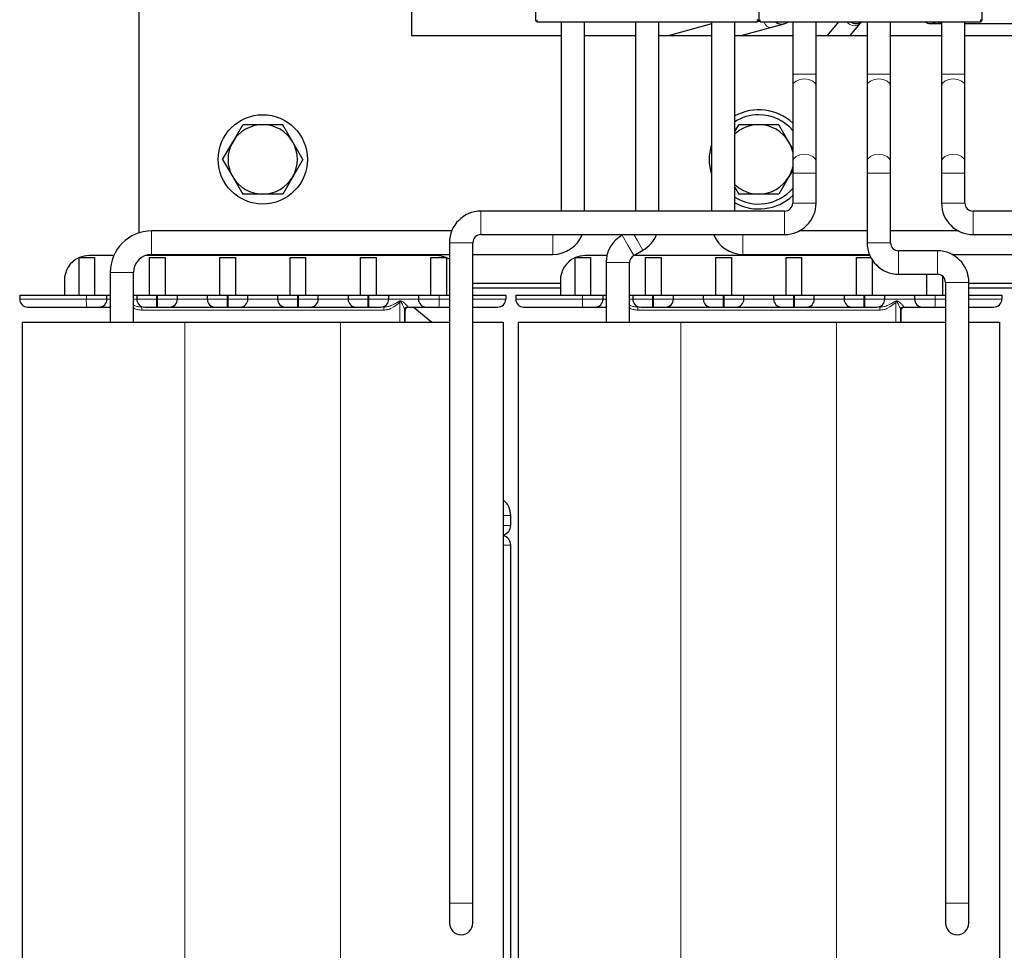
# Model space of a CAD drawing. Header units: millimetres. Extents: x 5 to 418, y 2 to 292.
# Tile 10 of 43: x 65 to 115, y 189 to 236. Entities that reach past the tile are written whole.
import ezdxf

# ---------------------------------------------------------------- set-up
doc = ezdxf.new("R2010")
doc.units = ezdxf.units.MM

msp = doc.modelspace()

# ---------------------------------------------------------------- linework, layer by layer
at = {"color": 7, "linetype": 'Continuous', "lineweight": 25}
for p, q in [((71.1855, 249.966), (71.1855, 225.5024)), ((91.1855, 247.502), (91.1855, 236.2591)), ((102.4355, 247.502), (102.4355, 236.2591)), ((113.6855, 247.502), (113.6855, 236.2591)), ((84.9355, 239.466), (84.9355, 235.466)), ((91.2605, 236.1591), (102.3605, 236.1591)), ((92.4705, 236.1591), (92.4705, 226.606)), ((93.6505, 226.606), (93.6505, 236.1591)), ((96.2205, 236.1591), (96.2205, 226.606)), ((97.4005, 226.606), (97.4005, 236.1591)), ((100.0455, 236.043), (97.93, 235.466)), ((100.0455, 236.1591), (100.0455, 226.606)), ((101.2255, 226.606), (101.2255, 236.1591)), ((101.5407, 235.466), (103.0184, 235.869)), ((102.5105, 236.1591), (113.6105, 236.1591)), ((103.0184, 235.869), (103.7104, 236.0578)), ((104.1455, 236.1591), (104.1455, 233.516)), ((105.3255, 233.516), (105.3255, 236.1591)), ((106.452, 236.1591), (105.8741, 235.466)), ((107.0459, 235.466), (107.5615, 236.0844)), ((107.5615, 236.0844), (107.6238, 236.1591)), ((107.8955, 236.1591), (107.8955, 233.516)), ((109.0755, 233.516), (109.0755, 236.1591)), ((111.0855, 236.066), (111.43, 236.066)), ((111.43, 236.066), (111.6455, 236.066)), ((111.6455, 236.1591), (111.6455, 233.516)), ((112.8255, 233.516), (112.8255, 236.1591)), ((112.8255, 236.066), (119.9355, 236.066)), ((84.9355, 235.466), (92.4705, 235.466)), ((93.6505, 235.466), (96.2205, 235.466)), ((97.4005, 235.466), (100.0455, 235.466)), ((101.2255, 235.466), (104.1455, 235.466)), ((105.3255, 235.466), (107.8955, 235.466)), ((109.0755, 235.466), (111.6455, 235.466)), ((112.8255, 235.466), (119.9355, 235.466)), ((104.1455, 233.516), (104.1455, 232.916)), ((105.3255, 232.916), (105.3255, 233.516)), ((107.8955, 233.516), (107.8955, 232.916)), ((109.0755, 232.916), (109.0755, 233.516)), ((111.6455, 233.516), (111.6455, 232.916)), ((112.8255, 232.916), (112.8255, 233.516)), ((104.1455, 232.916), (104.1455, 229.116)), ((105.3255, 229.116), (105.3255, 232.916)), ((107.8955, 232.916), (107.8955, 229.116)), ((109.0755, 229.116), (109.0755, 232.916)), ((111.6455, 232.916), (111.6455, 229.116)), ((112.8255, 229.116), (112.8255, 232.916)), ((75.9199, 230.091), (76.4251, 230.966)), ((78.951, 230.091), (78.4458, 230.966)), ((101.2255, 230.6203), (101.4251, 230.966)), ((103.951, 230.091), (103.4458, 230.966)), ((75.4147, 229.216), (75.9199, 230.091)), ((79.4562, 229.216), (78.951, 230.091)), ((104.1455, 229.7542), (103.951, 230.091)), ((75.4147, 229.216), (75.9199, 228.341)), ((79.4562, 229.216), (78.951, 228.341)), ((104.1455, 229.116), (104.1455, 228.516)), ((105.3255, 228.516), (105.3255, 229.116)), ((107.8955, 229.116), (107.8955, 228.516)), ((109.0755, 228.516), (109.0755, 229.116)), ((111.6455, 229.116), (111.6455, 228.516)), ((112.8255, 228.516), (112.8255, 229.116)), ((75.9199, 228.341), (76.4251, 227.466)), ((78.951, 228.341), (78.4458, 227.466)), ((103.951, 228.341), (103.4458, 227.466)), ((104.1455, 228.6778), (103.951, 228.341)), ((104.1455, 228.516), (104.1455, 227.016)), ((105.3255, 227.016), (105.3255, 228.516)), ((107.8955, 228.516), (107.8955, 225.016)), ((109.0755, 225.016), (109.0755, 228.516)), ((111.6455, 228.516), (111.6455, 227.016)), ((112.8255, 227.016), (112.8255, 228.516)), ((101.2255, 227.8118), (101.4251, 227.466)), ((103.7355, 226.606), (88.4355, 226.606)), ((116.4355, 226.606), (113.2355, 226.606)), ((86.959, 225.606), (71.8355, 225.606)), ((88.4355, 225.426), (103.7355, 225.426)), ((95.5989, 225.426), (95.5545, 225.401)), ((107.8955, 225.606), (104.4703, 225.606)), ((112.5006, 225.606), (109.0755, 225.606)), ((113.2355, 225.426), (116.4355, 225.426)), ((86.8455, 225.016), (86.8455, 191.716)), ((88.0255, 191.716), (88.0255, 225.016)), ((69.9261, 224.366), (68.6855, 224.366)), ((86.1855, 224.366), (71.5105, 224.366)), ((71.8355, 224.426), (86.8455, 224.426)), ((83.6855, 224.366), (83.6855, 224.426)), ((88.0255, 224.426), (92.0605, 224.426)), ((94.7845, 224.366), (93.6855, 224.366)), ((108.0344, 224.366), (96.1219, 224.366)), ((96.1341, 224.3732), (96.5914, 224.631)), ((96.1855, 224.4021), (96.1855, 224.366)), ((101.6355, 224.426), (108.009, 224.426)), ((111.4355, 224.606), (109.4855, 224.606)), ((112.1703, 224.426), (116.8455, 224.426)), ((68.1605, 224.266), (68.1956, 224.266)), ((68.1605, 224.266), (68.1605, 222.366)), ((68.1956, 224.266), (68.9605, 224.266)), ((68.9605, 224.266), (68.9605, 222.366)), ((71.7105, 224.266), (71.7105, 222.366)), ((71.7105, 224.266), (72.5105, 224.266)), ((72.5105, 224.266), (72.5105, 222.366)), ((75.2605, 224.266), (76.0605, 224.266)), ((75.2605, 224.266), (75.2605, 222.366)), ((76.0605, 224.266), (76.0605, 222.366)), ((78.8105, 222.366), (78.8105, 224.266)), ((78.8105, 224.266), (79.6105, 224.266)), ((79.6105, 222.366), (79.6105, 224.266)), ((82.3605, 222.366), (82.3605, 224.266)), ((82.3605, 224.266), (83.1605, 224.266)), ((83.1605, 222.366), (83.1605, 224.266)), ((85.9105, 224.266), (86.6754, 224.266)), ((85.9105, 222.366), (85.9105, 224.266)), ((86.6754, 224.266), (86.7105, 224.266)), ((86.7105, 222.366), (86.7105, 224.266)), ((86.8455, 224.1776), (86.7105, 224.2504)), ((93.1605, 224.266), (93.1605, 222.366)), ((93.1605, 224.266), (93.1956, 224.266)), ((93.1956, 224.266), (93.9605, 224.266)), ((93.9605, 224.266), (93.9605, 222.366)), ((94.7455, 224.016), (94.7455, 221.016)), ((95.9255, 221.016), (95.9255, 224.016)), ((96.7105, 224.266), (97.5105, 224.266)), ((96.7105, 224.266), (96.7105, 222.366)), ((97.5105, 224.266), (97.5105, 222.366)), ((100.2605, 224.266), (101.0605, 224.266)), ((100.2605, 224.266), (100.2605, 222.366)), ((101.0605, 224.266), (101.0605, 222.366)), ((103.8105, 224.266), (104.6105, 224.266)), ((103.8105, 222.366), (103.8105, 224.266)), ((104.6105, 222.366), (104.6105, 224.266)), ((107.3605, 222.366), (107.3605, 224.266)), ((107.3605, 224.266), (108.0835, 224.266)), ((108.1605, 222.366), (108.1605, 224.1371)), ((69.7455, 223.516), (69.7455, 221.016)), ((70.9255, 221.016), (70.9255, 223.516)), ((109.4855, 223.426), (111.4355, 223.426)), ((110.9105, 222.366), (110.9105, 223.426)), ((111.7105, 222.366), (111.7105, 223.3201)), ((67.4355, 223.116), (67.4355, 222.366)), ((92.4355, 222.966), (88.0255, 222.966)), ((92.4355, 223.116), (92.4355, 222.366)), ((111.8455, 223.016), (111.8455, 191.716)), ((113.0255, 191.716), (113.0255, 223.016)), ((116.8455, 222.966), (113.0255, 222.966)), ((65.1855, 222.366), (65.1855, 222.166)), ((65.1855, 222.366), (68.5455, 222.366)), ((68.5455, 222.366), (69.5855, 222.366)), ((69.5855, 222.166), (69.5855, 222.366)), ((69.5855, 222.366), (69.7455, 222.366)), ((70.9255, 222.366), (71.0855, 222.366)), ((71.0855, 222.366), (71.0855, 222.166)), ((71.0855, 222.366), (72.0855, 222.366)), ((72.0855, 222.366), (72.1355, 222.366)), ((72.1355, 222.366), (73.1355, 222.366)), ((73.1355, 222.166), (73.1355, 222.366)), ((73.1355, 222.366), (74.6355, 222.366)), ((74.6355, 222.366), (74.6355, 222.166)), ((74.6355, 222.366), (75.6355, 222.366)), ((75.6355, 222.366), (75.6855, 222.366)), ((75.6855, 222.366), (76.6855, 222.366)), ((76.6855, 222.166), (76.6855, 222.366)), ((76.6855, 222.366), (78.1855, 222.366)), ((78.1855, 222.366), (78.1855, 222.166)), ((78.1855, 222.366), (79.1855, 222.366)), ((79.1855, 222.366), (79.2355, 222.366)), ((79.2355, 222.366), (80.2355, 222.366)), ((80.2355, 222.166), (80.2355, 222.366)), ((80.2355, 222.366), (81.7355, 222.366)), ((81.7355, 222.366), (81.7355, 222.166)), ((81.7355, 222.366), (82.7355, 222.366)), ((82.7355, 222.366), (82.7855, 222.366)), ((82.7855, 222.366), (83.7855, 222.366)), ((83.7855, 222.166), (83.7855, 222.366)), ((83.7855, 222.366), (83.9764, 222.366)), ((83.9764, 222.366), (85.0945, 222.366)), ((85.0945, 222.366), (85.2855, 222.366)), ((85.2855, 222.366), (85.2855, 222.166)), ((85.2855, 222.366), (86.3255, 222.366)), ((86.3255, 222.366), (86.8455, 222.366)), ((92.4355, 222.716), (88.0255, 222.716)), ((88.0255, 222.366), (89.6855, 222.366)), ((89.6855, 222.366), (89.6855, 222.166)), ((90.1855, 222.366), (90.1855, 222.166)), ((90.1855, 222.366), (93.5455, 222.366)), ((93.5455, 222.366), (94.5855, 222.366)), ((94.5855, 222.166), (94.5855, 222.366)), ((94.5855, 222.366), (94.7455, 222.366)), ((95.9255, 222.366), (96.0855, 222.366)), ((96.0855, 222.366), (96.0855, 222.166)), ((96.0855, 222.366), (97.0855, 222.366)), ((97.0855, 222.366), (97.1355, 222.366)), ((97.1355, 222.366), (98.1355, 222.366)), ((98.1355, 222.166), (98.1355, 222.366)), ((98.1355, 222.366), (99.6355, 222.366)), ((99.6355, 222.366), (99.6355, 222.166)), ((99.6355, 222.366), (100.6355, 222.366)), ((100.6355, 222.366), (100.6855, 222.366)), ((100.6855, 222.366), (101.6855, 222.366)), ((101.6855, 222.166), (101.6855, 222.366)), ((101.6855, 222.366), (103.1855, 222.366)), ((103.1855, 222.366), (103.1855, 222.166)), ((103.1855, 222.366), (104.1855, 222.366)), ((104.1855, 222.366), (104.2355, 222.366)), ((104.2355, 222.366), (105.2355, 222.366)), ((105.2355, 222.166), (105.2355, 222.366)), ((105.2355, 222.366), (106.7355, 222.366)), ((106.7355, 222.366), (106.7355, 222.166)), ((106.7355, 222.366), (107.7355, 222.366)), ((107.7355, 222.366), (107.7855, 222.366)), ((107.7855, 222.366), (108.7855, 222.366)), ((108.7855, 222.166), (108.7855, 222.366)), ((108.7855, 222.366), (108.9764, 222.366)), ((108.9764, 222.366), (110.0945, 222.366)), ((110.0945, 222.366), (110.2855, 222.366)), ((110.2855, 222.366), (110.2855, 222.166)), ((110.2855, 222.366), (111.3255, 222.366)), ((111.3255, 222.366), (111.8455, 222.366)), ((116.8455, 222.716), (113.0255, 222.716)), ((113.0255, 222.366), (114.6855, 222.366)), ((114.6855, 222.366), (114.6855, 222.166)), ((72.0855, 221.766), (72.1355, 221.766)), ((75.6355, 221.766), (75.6855, 221.766)), ((79.1855, 221.766), (79.2355, 221.766)), ((82.7355, 221.766), (82.7855, 221.766)), ((84.6105, 221.016), (84.6105, 221.616)), ((85.941, 221.016), (85.0188, 221.766)), ((86.3095, 221.766), (86.8455, 221.766)), ((97.0855, 221.766), (97.1355, 221.766)), ((100.6355, 221.766), (100.6855, 221.766)), ((104.1855, 221.766), (104.2355, 221.766)), ((107.7355, 221.766), (107.7855, 221.766)), ((109.6105, 221.016), (109.6105, 221.616)), ((111.3095, 221.766), (111.8455, 221.766)), ((65.3105, 221.016), (65.3105, 186.716)), ((65.3105, 221.016), (73.5105, 221.016)), ((73.5105, 221.016), (81.3605, 221.016)), ((81.3605, 221.016), (86.8455, 221.016)), ((88.0255, 221.016), (89.5605, 221.016)), ((89.5605, 221.016), (89.5605, 186.716)), ((90.3105, 221.016), (90.3105, 186.716)), ((90.3105, 221.016), (98.5105, 221.016)), ((98.5105, 221.016), (106.3605, 221.016)), ((106.3605, 221.016), (111.8455, 221.016)), ((113.0255, 221.016), (114.5605, 221.016)), ((114.5605, 221.016), (114.5605, 186.716)), ((89.9355, 210.766), (89.9355, 211.266)), ((89.9355, 185.016), (89.9355, 209.766)), ((86.8455, 191.716), (86.8455, 190.716)), ((88.0255, 190.716), (88.0255, 191.716)), ((111.8455, 191.716), (111.8455, 190.716)), ((113.0255, 190.716), (113.0255, 191.716))]:
    msp.add_line(p, q, dxfattribs=at)
at = {"color": 7, "linetype": 'Continuous', "lineweight": 18}
for p, q in [((91.2605, 236.2591), (91.2605, 236.1591)), ((102.3605, 236.2591), (102.3605, 236.1591)), ((102.4355, 236.2591), (102.3605, 236.2591)), ((102.5105, 236.2591), (102.5105, 236.1591)), ((113.6105, 236.2591), (113.6105, 236.1591)), ((113.6855, 236.2591), (113.6105, 236.2591)), ((104.1455, 233.516), (105.3255, 233.516)), ((107.8955, 233.516), (109.0755, 233.516)), ((111.6455, 233.516), (112.2355, 233.516)), ((112.2355, 233.516), (112.8255, 233.516)), ((104.1455, 228.516), (105.3255, 228.516)), ((107.8955, 228.516), (109.0755, 228.516)), ((111.6455, 228.516), (112.2355, 228.516)), ((112.2355, 228.516), (112.8255, 228.516)), ((104.1455, 227.016), (105.3255, 227.016)), ((111.6455, 227.016), (112.2355, 227.016)), ((112.2355, 227.016), (112.8255, 227.016)), ((88.4355, 226.606), (88.4355, 225.426)), ((103.7355, 226.606), (103.7355, 225.426)), ((113.2355, 226.016), (113.2355, 226.606)), ((113.2355, 225.426), (113.2355, 226.016)), ((71.8355, 225.606), (71.8355, 225.016)), ((92.0605, 225.426), (92.0605, 225.016)), ((95.5545, 225.401), (95.8443, 224.8871)), ((96.1431, 225.426), (96.3016, 225.145)), ((101.6355, 225.016), (101.6355, 225.426)), ((71.8355, 225.016), (71.8355, 224.426)), ((86.8455, 225.016), (88.0255, 225.016)), ((92.0605, 225.016), (92.0605, 224.426)), ((95.8443, 224.8871), (96.1341, 224.3732)), ((96.3016, 225.145), (96.5914, 224.631)), ((101.6355, 224.426), (101.6355, 225.016)), ((107.8955, 225.016), (109.0755, 225.016)), ((109.4855, 223.426), (109.4855, 224.606)), ((111.4355, 223.426), (111.4355, 224.606)), ((94.7455, 224.016), (95.3355, 224.016)), ((95.3355, 224.016), (95.9255, 224.016)), ((69.7455, 223.516), (70.3355, 223.516)), ((70.3355, 223.516), (70.9255, 223.516)), ((111.8455, 223.016), (113.0255, 223.016)), ((68.5455, 222.366), (68.5455, 222.166)), ((72.0855, 222.366), (72.0855, 222.166)), ((72.1355, 222.366), (72.1355, 222.166)), ((75.6355, 222.166), (75.6355, 222.366)), ((75.6855, 222.366), (75.6855, 222.166)), ((79.1855, 222.366), (79.1855, 222.166)), ((79.2355, 222.366), (79.2355, 222.166)), ((82.7355, 222.366), (82.7355, 222.166)), ((82.7855, 222.366), (82.7855, 222.166)), ((86.3255, 222.366), (86.3255, 222.166)), ((93.5455, 222.366), (93.5455, 222.166)), ((97.0855, 222.366), (97.0855, 222.166)), ((97.1355, 222.366), (97.1355, 222.166)), ((100.6355, 222.166), (100.6355, 222.366)), ((100.6855, 222.366), (100.6855, 222.166)), ((104.1855, 222.366), (104.1855, 222.166)), ((104.2355, 222.366), (104.2355, 222.166)), ((107.7355, 222.366), (107.7355, 222.166)), ((107.7855, 222.366), (107.7855, 222.166)), ((111.3255, 222.366), (111.3255, 222.166)), ((65.1855, 222.166), (68.5455, 222.166)), ((68.5455, 222.166), (69.5855, 222.166)), ((69.7455, 222.166), (69.5855, 222.166)), ((71.0855, 222.166), (70.9255, 222.166)), ((71.0855, 222.166), (72.0855, 222.166)), ((72.0855, 222.166), (72.0855, 221.766)), ((72.0855, 222.166), (72.1355, 222.166)), ((72.1355, 222.166), (72.1355, 221.766)), ((72.1355, 222.166), (73.1355, 222.166)), ((74.6355, 222.166), (73.1355, 222.166)), ((74.6355, 222.166), (75.6355, 222.166)), ((75.6355, 221.766), (75.6355, 222.166)), ((75.6355, 222.166), (75.6855, 222.166)), ((75.6855, 222.166), (76.6855, 222.166)), ((75.6855, 222.166), (75.6855, 221.766)), ((78.1855, 222.166), (76.6855, 222.166)), ((78.1855, 222.166), (79.1855, 222.166)), ((79.1855, 222.166), (79.1855, 221.766)), ((79.1855, 222.166), (79.2355, 222.166)), ((79.2355, 222.166), (79.2355, 221.766)), ((79.2355, 222.166), (80.2355, 222.166)), ((81.7355, 222.166), (80.2355, 222.166)), ((81.7355, 222.166), (82.7355, 222.166)), ((82.7355, 222.166), (82.7355, 221.766)), ((82.7355, 222.166), (82.7855, 222.166)), ((82.7855, 222.166), (83.7855, 222.166)), ((82.7855, 222.166), (82.7855, 221.766)), ((85.2855, 222.166), (83.7855, 222.166)), ((84.339, 221.016), (84.339, 222.0084)), ((85.2855, 222.166), (86.3255, 222.166)), ((86.3255, 222.166), (86.8455, 222.166)), ((88.0255, 222.166), (89.6855, 222.166)), ((90.1855, 222.166), (93.5455, 222.166)), ((93.5455, 222.166), (94.5855, 222.166)), ((94.7455, 222.166), (94.5855, 222.166)), ((96.0855, 222.166), (95.9255, 222.166)), ((96.0855, 222.166), (97.0855, 222.166)), ((97.0855, 222.166), (97.0855, 221.766)), ((97.0855, 222.166), (97.1355, 222.166)), ((97.1355, 222.166), (97.1355, 221.766)), ((97.1355, 222.166), (98.1355, 222.166)), ((99.6355, 222.166), (98.1355, 222.166)), ((99.6355, 222.166), (100.6355, 222.166)), ((100.6355, 221.766), (100.6355, 222.166)), ((100.6355, 222.166), (100.6855, 222.166)), ((100.6855, 222.166), (101.6855, 222.166)), ((100.6855, 222.166), (100.6855, 221.766)), ((103.1855, 222.166), (101.6855, 222.166)), ((103.1855, 222.166), (104.1855, 222.166)), ((104.1855, 222.166), (104.1855, 221.766)), ((104.1855, 222.166), (104.2355, 222.166)), ((104.2355, 222.166), (104.2355, 221.766)), ((104.2355, 222.166), (105.2355, 222.166)), ((106.7355, 222.166), (105.2355, 222.166)), ((106.7355, 222.166), (107.7355, 222.166)), ((107.7355, 222.166), (107.7355, 221.766)), ((107.7355, 222.166), (107.7855, 222.166)), ((107.7855, 222.166), (108.7855, 222.166)), ((107.7855, 222.166), (107.7855, 221.766)), ((110.2855, 222.166), (108.7855, 222.166)), ((109.339, 221.016), (109.339, 222.0084)), ((110.2855, 222.166), (111.3255, 222.166)), ((111.3255, 222.166), (111.8455, 222.166)), ((113.0255, 222.166), (114.6855, 222.166)), ((83.5344, 221.616), (71.3365, 221.616)), ((84.5823, 221.6345), (84.5823, 221.016)), ((84.5835, 221.616), (84.5823, 221.6345)), ((84.6105, 221.616), (84.5835, 221.616)), ((84.7399, 221.7795), (84.7335, 221.766)), ((108.5344, 221.616), (96.3365, 221.616)), ((109.5823, 221.6345), (109.5823, 221.016)), ((109.5835, 221.616), (109.5823, 221.6345)), ((109.6105, 221.616), (109.5835, 221.616)), ((109.7399, 221.7795), (109.7335, 221.766)), ((73.5105, 221.016), (73.5105, 186.716)), ((81.3605, 221.016), (81.3605, 186.716)), ((98.5105, 221.016), (98.5105, 186.716)), ((106.3605, 221.016), (106.3605, 186.716)), ((89.9355, 211.266), (89.5605, 211.266)), ((89.9355, 210.766), (89.5605, 210.766)), ((89.9355, 209.766), (89.5605, 209.766)), ((86.8455, 191.716), (88.0255, 191.716)), ((111.8455, 191.716), (113.0255, 191.716))]:
    msp.add_line(p, q, dxfattribs=at)
at = {"color": 7, "linetype": 'Continuous', "lineweight": 18, "flags": 128}
for points in [[(103.0184, 235.869), (102.9511, 235.868), (102.8458, 235.9251), (102.7478, 236.0433), (102.6892, 236.1591)], [(111.6412, 236.1591), (111.5627, 236.1003), (111.43, 236.066)], [(104.1455, 232.916), (104.1904, 233.0515), (104.3183, 233.1663), (104.5097, 233.2431), (104.7355, 233.27), (104.9612, 233.2431), (105.1527, 233.1663), (105.2806, 233.0515), (105.3255, 232.916)], [(107.8955, 232.916), (107.9404, 233.0515), (108.0683, 233.1663), (108.2597, 233.2431), (108.4855, 233.27), (108.7112, 233.2431), (108.9027, 233.1663), (109.0306, 233.0515), (109.0755, 232.916)], [(111.6455, 232.916), (111.6904, 233.0515), (111.8183, 233.1663), (112.0097, 233.2431), (112.2355, 233.27)], [(112.2355, 233.27), (112.4612, 233.2431), (112.6527, 233.1663), (112.7806, 233.0515), (112.8255, 232.916)], [(104.1455, 229.116), (104.1904, 229.2515), (104.3183, 229.3663), (104.5097, 229.4431), (104.7355, 229.47), (104.9612, 229.4431), (105.1527, 229.3663), (105.2806, 229.2515), (105.3255, 229.116)], [(107.8955, 229.116), (107.9404, 229.2515), (108.0683, 229.3663), (108.2597, 229.4431), (108.4855, 229.47), (108.7112, 229.4431), (108.9027, 229.3663), (109.0306, 229.2515), (109.0755, 229.116)], [(111.6455, 229.116), (111.6904, 229.2515), (111.8183, 229.3663), (112.0097, 229.4431), (112.2355, 229.47)], [(112.2355, 229.47), (112.4612, 229.4431), (112.6527, 229.3663), (112.7806, 229.2515), (112.8255, 229.116)]]:
    msp.add_lwpolyline(points, dxfattribs=at)
at = {"color": 7, "linetype": 'Continuous', "lineweight": 25}
msp.add_circle((77.4355, 229.216), 2.25, dxfattribs=at)
for centre, radius, start, end in [((91.2605, 236.2341), 0.075, 179.99989, 270), ((102.3605, 236.2341), 0.075, 270, 0.00011), ((102.5105, 236.2341), 0.075, 179.99989, 270), ((113.6105, 236.2341), 0.075, 270, 0.00011), ((103.5855, 236.516), 0.475, 228.70942, 311.29058), ((107.3355, 236.516), 0.45, 232.47763, 307.52237), ((111.0855, 236.516), 0.45, 232.47763, 307.52237), ((102.4355, 229.216), 2.5, 46.84299, 118.94698), ((102.4355, 229.216), 2.25, 90, 122.53249), ((102.4355, 229.216), 2.25, 40.5358, 90), ((77.4355, 229.216), 1.75, 90, 150), ((77.4355, 229.216), 1.75, 30, 90), ((102.4355, 229.216), 1.75, 90, 133.7433), ((102.4355, 229.216), 1.75, 30, 90), ((77.4355, 229.216), 1.75, 150, 210), ((77.4355, 229.216), 1.75, 330, 30), ((102.4355, 229.216), 2.5, 162.94038, 197.05962), ((102.4355, 229.216), 1.75, 12.27381, 30), ((102.4355, 229.216), 1.75, 330, 347.72619), ((77.4355, 229.216), 1.75, 210, 270), ((77.4355, 229.216), 1.75, 270, 330), ((102.4355, 229.216), 1.75, 270, 330), ((102.4355, 229.216), 1.75, 226.2567, 270), ((102.4355, 229.216), 2.25, 237.46751, 319.4642), ((102.4355, 229.216), 2.5, 241.05302, 313.15701), ((103.7355, 227.016), 0.41, 270, 0), ((103.7355, 227.016), 1.59, 270, 0), ((113.2355, 227.016), 1.59, 180, 270), ((113.2355, 227.016), 0.41, 180, 270), ((88.4355, 225.016), 1.59, 90, 180), ((71.8355, 223.516), 2.09, 90, 180), ((88.4355, 225.016), 0.41, 90, 180), ((92.0605, 226.016), 1.59, 270, 338.21843), ((96.3355, 224.016), 1.59, 119.41661, 180), ((95.8105, 226.016), 1.59, 299.41661, 338.21843), ((101.6355, 226.016), 1.59, 201.78157, 270), ((109.4855, 225.016), 1.59, 180, 270), ((109.4855, 225.016), 0.41, 180, 270), ((68.6855, 223.116), 1.25, 90, 113.07392), ((71.8355, 223.516), 0.91, 90, 180), ((86.1855, 223.116), 1.25, 66.92608, 90), ((93.6855, 223.116), 1.25, 90, 113.07392), ((96.3355, 224.016), 0.41, 119.41661, 180), ((111.4355, 223.016), 1.59, 0, 90), ((68.6855, 223.116), 1.25, 114.83459, 180), ((93.6855, 223.116), 1.25, 114.83459, 180), ((111.4355, 223.016), 0.41, 0, 90), ((65.5855, 222.166), 0.4, 180, 270), ((69.1855, 222.166), 0.4, 270, 0), ((71.4855, 222.166), 0.4, 180, 270), ((72.7355, 222.166), 0.4, 270, 0), ((75.0355, 222.166), 0.4, 180, 270), ((76.2855, 222.166), 0.4, 270, 0), ((78.5855, 222.166), 0.4, 180, 270), ((79.8355, 222.166), 0.4, 270, 0), ((82.1355, 222.166), 0.4, 180, 270), ((83.3855, 222.166), 0.4, 270, 0), ((85.6855, 222.166), 0.4, 180, 270), ((89.2855, 222.166), 0.4, 270, 0), ((90.5855, 222.166), 0.4, 180, 270), ((94.1855, 222.166), 0.4, 270, 0), ((96.4855, 222.166), 0.4, 180, 270), ((97.7355, 222.166), 0.4, 270, 0), ((100.0355, 222.166), 0.4, 180, 270), ((101.2855, 222.166), 0.4, 270, 0), ((103.5855, 222.166), 0.4, 180, 270), ((104.8355, 222.166), 0.4, 270, 0), ((107.1355, 222.166), 0.4, 180, 270), ((108.3855, 222.166), 0.4, 270, 0), ((110.6855, 222.166), 0.4, 180, 270), ((114.2855, 222.166), 0.4, 270, 0), ((84.7605, 221.616), 0.15, 90, 180), ((109.7605, 221.616), 0.15, 90, 180), ((88.9355, 211.266), 1, 0, 51.31781), ((89.4355, 210.766), 0.5, 284.47751, 0), ((89.4355, 209.766), 0.5, 0, 75.52249), ((87.4355, 190.716), 0.59, 180, 0), ((112.4355, 190.716), 0.59, 180, 0)]:
    msp.add_arc(centre, radius, start, end, dxfattribs=at)
at = {"color": 7, "linetype": 'Continuous', "lineweight": 18}
for centre, radius, start, end in [((107.2502, 236.3929), 0.4382, 212.23356, 315.26329), ((71.0575, 222.0662), 2.514, 177.72396, 186.85726), ((89.4696, 226.8639), 7.0638, 222.9441, 223.42237), ((83.8135, 222.0662), 2.514, 353.14274, 2.27604), ((96.0575, 222.0662), 2.514, 177.72396, 186.85726), ((114.4696, 226.8639), 7.0638, 222.9441, 223.42237), ((108.8135, 222.0662), 2.514, 353.14274, 2.27604), ((69.7509, 221.6535), 1.5861, 358.64598, 4.06814), ((85.1201, 221.6535), 1.5861, 175.93186, 181.35402), ((84.7306, 221.6315), 0.1482, 86.40322, 178.84562), ((84.7335, 221.616), 0.15, 90.00086, 180.00086), ((94.7509, 221.6535), 1.5861, 358.64598, 4.06814), ((110.1201, 221.6535), 1.5861, 175.93186, 181.35402), ((109.7306, 221.6315), 0.1482, 86.40322, 178.84562), ((109.7335, 221.616), 0.15, 90.00086, 180.00086)]:
    msp.add_arc(centre, radius, start, end, dxfattribs=at)
at = {"color": 7, "linetype": 'Continuous', "lineweight": 25}
for points, knots in [([(91.1855, 236.2591), (91.1855, 236.2559), (91.1855, 236.2493), (91.1855, 236.2424), (91.1855, 236.2382), (91.1855, 236.235), (91.1855, 236.2345), (91.1855, 236.2341)], [0, 0, 0, 0, 0.24917295, 0.49899076, 0.62411614, 0.74605895, 1, 1, 1, 1]), ([(102.4355, 236.2591), (102.4355, 236.2559), (102.4355, 236.2493), (102.4355, 236.241), (102.4355, 236.2353), (102.4355, 236.2345), (102.4355, 236.2341)], [0, 0, 0, 0, 0.2499989, 0.4999985, 0.7499989, 1, 1, 1, 1]), ([(102.4355, 236.2591), (102.4355, 236.2559), (102.4355, 236.2493), (102.4355, 236.2424), (102.4355, 236.2382), (102.4355, 236.235), (102.4355, 236.2345), (102.4355, 236.2341)], [0, 0, 0, 0, 0.24917295, 0.49899076, 0.62411614, 0.74605895, 1, 1, 1, 1]), ([(113.6855, 236.2591), (113.6855, 236.2559), (113.6855, 236.2493), (113.6855, 236.241), (113.6855, 236.2353), (113.6855, 236.2345), (113.6855, 236.2341)], [0, 0, 0, 0, 0.2499989, 0.4999985, 0.7499989, 1, 1, 1, 1]), ([(77.4355, 230.966), (77.1799, 230.966), (76.8409, 230.966), (76.5072, 230.966), (76.4251, 230.966)], [0, 0, 0, 0, 0.754038, 1, 1, 1, 1]), ([(78.4458, 230.966), (78.4355, 230.966), (78.1024, 230.966), (77.7637, 230.966), (77.4355, 230.966)], [0, 0, 0, 0, 0.0311177, 1, 1, 1, 1]), ([(102.4355, 230.966), (102.1799, 230.966), (101.8409, 230.966), (101.5072, 230.966), (101.4251, 230.966)], [0, 0, 0, 0, 0.754038, 1, 1, 1, 1]), ([(103.4458, 230.966), (103.4355, 230.966), (103.1024, 230.966), (102.7637, 230.966), (102.4355, 230.966)], [0, 0, 0, 0, 0.0311177, 1, 1, 1, 1]), ([(77.4355, 227.466), (77.1799, 227.466), (76.8409, 227.466), (76.5072, 227.466), (76.4251, 227.466)], [0, 0, 0, 0, 0.754038, 1, 1, 1, 1]), ([(78.4458, 227.466), (78.4355, 227.466), (78.1024, 227.466), (77.7637, 227.466), (77.4355, 227.466)], [0, 0, 0, 0, 0.0311177, 1, 1, 1, 1]), ([(102.4355, 227.466), (102.1799, 227.466), (101.8409, 227.466), (101.5072, 227.466), (101.4251, 227.466)], [0, 0, 0, 0, 0.754038, 1, 1, 1, 1]), ([(103.4458, 227.466), (103.4355, 227.466), (103.1024, 227.466), (102.7637, 227.466), (102.4355, 227.466)], [0, 0, 0, 0, 0.0311177, 1, 1, 1, 1]), ([(65.5855, 221.766), (65.6265, 221.766), (65.7118, 221.766), (66.3963, 221.766), (67.3955, 221.766), (68.1827, 221.766), (68.5615, 221.766)], [0, 0, 0, 0, 0.2406183, 0.5, 0.7593817, 1, 1, 1, 1]), ([(68.5615, 221.766), (68.6018, 221.766), (68.6825, 221.766), (68.7997, 221.766), (68.9085, 221.766), (69.0038, 221.766), (69.0829, 221.766), (69.1408, 221.766), (69.1786, 221.766), (69.1832, 221.766), (69.1855, 221.766)], [0, 0, 0, 0, 0.1249292, 0.2499971, 0.3748613, 0.4999972, 0.6248613, 0.7499971, 0.8749293, 1, 1, 1, 1]), ([(69.1855, 221.766), (69.1986, 221.766), (69.2258, 221.766), (69.4271, 221.766), (69.6425, 221.766), (69.7455, 221.766)], [0, 0, 0, 0, 0.3291928, 0.6795605, 1, 1, 1, 1]), ([(71.4855, 221.766), (71.4935, 221.766), (71.506, 221.766), (71.5807, 221.766), (71.6582, 221.766), (71.7536, 221.766), (71.8935, 221.766), (72.01, 221.766), (72.0855, 221.766)], [0, 0, 0, 0, 0.2394429, 0.3695788, 0.4999999, 0.6301358, 0.7605571, 1, 1, 1, 1]), ([(72.1355, 221.766), (72.2109, 221.766), (72.3274, 221.766), (72.4672, 221.766), (72.5627, 221.766), (72.6402, 221.766), (72.715, 221.766), (72.7274, 221.766), (72.7355, 221.766)], [0, 0, 0, 0, 0.2394429, 0.3695788, 0.4999999, 0.6301358, 0.7605571, 1, 1, 1, 1]), ([(72.7355, 221.766), (72.7509, 221.766), (72.7748, 221.766), (72.9179, 221.766), (73.0665, 221.766), (73.2495, 221.766), (73.5175, 221.766), (73.8855, 221.766), (74.2533, 221.766), (74.5213, 221.766), (74.7043, 221.766), (74.853, 221.766), (74.9962, 221.766), (75.02, 221.766), (75.0355, 221.766)], [0, 0, 0, 0, 0.11972147, 0.18482351, 0.24999997, 0.31510204, 0.38027853, 0.5, 0.61972147, 0.68482351, 0.74999997, 0.81510204, 0.88027853, 1, 1, 1, 1]), ([(75.0355, 221.766), (75.0435, 221.766), (75.056, 221.766), (75.1307, 221.766), (75.2082, 221.766), (75.3036, 221.766), (75.4435, 221.766), (75.56, 221.766), (75.6355, 221.766)], [0, 0, 0, 0, 0.2394429, 0.3695788, 0.4999999, 0.6301358, 0.7605571, 1, 1, 1, 1]), ([(75.6855, 221.766), (75.7609, 221.766), (75.8774, 221.766), (76.0172, 221.766), (76.1127, 221.766), (76.1902, 221.766), (76.265, 221.766), (76.2774, 221.766), (76.2855, 221.766)], [0, 0, 0, 0, 0.23944295, 0.36957878, 0.49999987, 0.63013583, 0.76055705, 1, 1, 1, 1]), ([(76.2855, 221.766), (76.3009, 221.766), (76.3248, 221.766), (76.4679, 221.766), (76.6165, 221.766), (76.7995, 221.766), (77.0675, 221.766), (77.4355, 221.766), (77.8033, 221.766), (78.0713, 221.766), (78.2543, 221.766), (78.403, 221.766), (78.5462, 221.766), (78.57, 221.766), (78.5855, 221.766)], [0, 0, 0, 0, 0.1197215, 0.1848235, 0.25, 0.315102, 0.3802785, 0.5, 0.6197215, 0.6848235, 0.75, 0.815102, 0.8802785, 1, 1, 1, 1]), ([(78.5855, 221.766), (78.5935, 221.766), (78.606, 221.766), (78.6807, 221.766), (78.7582, 221.766), (78.8536, 221.766), (78.9935, 221.766), (79.11, 221.766), (79.1855, 221.766)], [0, 0, 0, 0, 0.23944295, 0.36957878, 0.49999987, 0.63013583, 0.76055705, 1, 1, 1, 1]), ([(79.2355, 221.766), (79.3109, 221.766), (79.4274, 221.766), (79.5672, 221.766), (79.6627, 221.766), (79.7402, 221.766), (79.815, 221.766), (79.8274, 221.766), (79.8355, 221.766)], [0, 0, 0, 0, 0.2394429, 0.3695788, 0.4999999, 0.6301358, 0.7605571, 1, 1, 1, 1]), ([(79.8355, 221.766), (79.8509, 221.766), (79.8748, 221.766), (80.0179, 221.766), (80.1665, 221.766), (80.3495, 221.766), (80.6175, 221.766), (80.9855, 221.766), (81.3533, 221.766), (81.6213, 221.766), (81.8043, 221.766), (81.953, 221.766), (82.0962, 221.766), (82.12, 221.766), (82.1355, 221.766)], [0, 0, 0, 0, 0.1197215, 0.1848235, 0.25, 0.315102, 0.3802785, 0.5, 0.6197215, 0.6848235, 0.75, 0.815102, 0.8802785, 1, 1, 1, 1]), ([(82.1355, 221.766), (82.1435, 221.766), (82.156, 221.766), (82.2307, 221.766), (82.3082, 221.766), (82.4036, 221.766), (82.5435, 221.766), (82.66, 221.766), (82.7355, 221.766)], [0, 0, 0, 0, 0.23944295, 0.36957878, 0.49999987, 0.63013583, 0.76055705, 1, 1, 1, 1]), ([(82.7855, 221.766), (82.8609, 221.766), (82.9774, 221.766), (83.1172, 221.766), (83.2127, 221.766), (83.2902, 221.766), (83.365, 221.766), (83.3774, 221.766), (83.3855, 221.766)], [0, 0, 0, 0, 0.2394429, 0.3695788, 0.4999999, 0.6301358, 0.7605571, 1, 1, 1, 1]), ([(84.7335, 221.766), (84.8592, 221.766), (85.1186, 221.766), (85.4331, 221.766), (85.6462, 221.766), (85.6726, 221.766), (85.6855, 221.766)], [0, 0, 0, 0, 0.2422101, 0.5, 0.7577899, 1, 1, 1, 1]), ([(85.6855, 221.766), (85.6877, 221.766), (85.6923, 221.766), (85.7301, 221.766), (85.788, 221.766), (85.867, 221.766), (85.9624, 221.766), (86.0711, 221.766), (86.1884, 221.766), (86.2691, 221.766), (86.3095, 221.766)], [0, 0, 0, 0, 0.1249292, 0.2499971, 0.3748613, 0.4999972, 0.6248613, 0.7499971, 0.8749293, 1, 1, 1, 1]), ([(88.0255, 221.766), (88.1621, 221.766), (88.646, 221.766), (89.1501, 221.766), (89.2415, 221.766), (89.2855, 221.766)], [0, 0, 0, 0, 0.1695232, 0.6003442, 1, 1, 1, 1]), ([(90.5855, 221.766), (90.6265, 221.766), (90.7118, 221.766), (91.3963, 221.766), (92.3955, 221.766), (93.1827, 221.766), (93.5615, 221.766)], [0, 0, 0, 0, 0.2406183, 0.5, 0.7593817, 1, 1, 1, 1]), ([(93.5615, 221.766), (93.6018, 221.766), (93.6825, 221.766), (93.7997, 221.766), (93.9085, 221.766), (94.0038, 221.766), (94.0829, 221.766), (94.1408, 221.766), (94.1786, 221.766), (94.1832, 221.766), (94.1855, 221.766)], [0, 0, 0, 0, 0.1249292, 0.2499971, 0.3748613, 0.4999972, 0.6248613, 0.7499971, 0.8749293, 1, 1, 1, 1]), ([(94.1855, 221.766), (94.1986, 221.766), (94.2258, 221.766), (94.4271, 221.766), (94.6425, 221.766), (94.7455, 221.766)], [0, 0, 0, 0, 0.3291928, 0.6795605, 1, 1, 1, 1]), ([(96.4855, 221.766), (96.4935, 221.766), (96.506, 221.766), (96.5807, 221.766), (96.6582, 221.766), (96.7536, 221.766), (96.8935, 221.766), (97.01, 221.766), (97.0855, 221.766)], [0, 0, 0, 0, 0.2394429, 0.3695788, 0.4999999, 0.6301358, 0.7605571, 1, 1, 1, 1]), ([(97.1355, 221.766), (97.2109, 221.766), (97.3274, 221.766), (97.4672, 221.766), (97.5627, 221.766), (97.6402, 221.766), (97.715, 221.766), (97.7274, 221.766), (97.7355, 221.766)], [0, 0, 0, 0, 0.2394429, 0.3695788, 0.4999999, 0.6301358, 0.7605571, 1, 1, 1, 1]), ([(97.7355, 221.766), (97.7509, 221.766), (97.7748, 221.766), (97.9179, 221.766), (98.0665, 221.766), (98.2495, 221.766), (98.5175, 221.766), (98.8855, 221.766), (99.2533, 221.766), (99.5213, 221.766), (99.7043, 221.766), (99.853, 221.766), (99.9962, 221.766), (100.02, 221.766), (100.0355, 221.766)], [0, 0, 0, 0, 0.11972147, 0.18482351, 0.24999997, 0.31510204, 0.38027853, 0.5, 0.61972147, 0.68482351, 0.74999997, 0.81510204, 0.88027853, 1, 1, 1, 1]), ([(100.0355, 221.766), (100.0435, 221.766), (100.056, 221.766), (100.1307, 221.766), (100.2082, 221.766), (100.3036, 221.766), (100.4435, 221.766), (100.56, 221.766), (100.6355, 221.766)], [0, 0, 0, 0, 0.2394429, 0.3695788, 0.4999999, 0.6301358, 0.7605571, 1, 1, 1, 1]), ([(100.6855, 221.766), (100.7609, 221.766), (100.8774, 221.766), (101.0172, 221.766), (101.1127, 221.766), (101.1902, 221.766), (101.265, 221.766), (101.2774, 221.766), (101.2855, 221.766)], [0, 0, 0, 0, 0.23944295, 0.36957878, 0.49999987, 0.63013583, 0.76055705, 1, 1, 1, 1]), ([(101.2855, 221.766), (101.3009, 221.766), (101.3248, 221.766), (101.4679, 221.766), (101.6165, 221.766), (101.7995, 221.766), (102.0675, 221.766), (102.4355, 221.766), (102.8033, 221.766), (103.0713, 221.766), (103.2543, 221.766), (103.403, 221.766), (103.5462, 221.766), (103.57, 221.766), (103.5855, 221.766)], [0, 0, 0, 0, 0.1197215, 0.1848235, 0.25, 0.315102, 0.3802785, 0.5, 0.6197215, 0.6848235, 0.75, 0.815102, 0.8802785, 1, 1, 1, 1]), ([(103.5855, 221.766), (103.5935, 221.766), (103.606, 221.766), (103.6807, 221.766), (103.7582, 221.766), (103.8536, 221.766), (103.9935, 221.766), (104.11, 221.766), (104.1855, 221.766)], [0, 0, 0, 0, 0.23944295, 0.36957878, 0.49999987, 0.63013583, 0.76055705, 1, 1, 1, 1]), ([(104.2355, 221.766), (104.3109, 221.766), (104.4274, 221.766), (104.5672, 221.766), (104.6627, 221.766), (104.7402, 221.766), (104.815, 221.766), (104.8274, 221.766), (104.8355, 221.766)], [0, 0, 0, 0, 0.2394429, 0.3695788, 0.4999999, 0.6301358, 0.7605571, 1, 1, 1, 1]), ([(104.8355, 221.766), (104.8509, 221.766), (104.8748, 221.766), (105.0179, 221.766), (105.1665, 221.766), (105.3495, 221.766), (105.6175, 221.766), (105.9855, 221.766), (106.3533, 221.766), (106.6213, 221.766), (106.8043, 221.766), (106.953, 221.766), (107.0962, 221.766), (107.12, 221.766), (107.1355, 221.766)], [0, 0, 0, 0, 0.1197215, 0.1848235, 0.25, 0.315102, 0.3802785, 0.5, 0.6197215, 0.6848235, 0.75, 0.815102, 0.8802785, 1, 1, 1, 1]), ([(107.1355, 221.766), (107.1435, 221.766), (107.156, 221.766), (107.2307, 221.766), (107.3082, 221.766), (107.4036, 221.766), (107.5435, 221.766), (107.66, 221.766), (107.7355, 221.766)], [0, 0, 0, 0, 0.23944295, 0.36957878, 0.49999987, 0.63013583, 0.76055705, 1, 1, 1, 1]), ([(107.7855, 221.766), (107.8609, 221.766), (107.9774, 221.766), (108.1172, 221.766), (108.2127, 221.766), (108.2902, 221.766), (108.365, 221.766), (108.3774, 221.766), (108.3855, 221.766)], [0, 0, 0, 0, 0.2394429, 0.3695788, 0.4999999, 0.6301358, 0.7605571, 1, 1, 1, 1]), ([(109.7335, 221.766), (109.8592, 221.766), (110.1186, 221.766), (110.4331, 221.766), (110.6462, 221.766), (110.6726, 221.766), (110.6855, 221.766)], [0, 0, 0, 0, 0.2422101, 0.5, 0.7577899, 1, 1, 1, 1]), ([(110.6855, 221.766), (110.6877, 221.766), (110.6923, 221.766), (110.7301, 221.766), (110.788, 221.766), (110.867, 221.766), (110.9624, 221.766), (111.0711, 221.766), (111.1884, 221.766), (111.2691, 221.766), (111.3095, 221.766)], [0, 0, 0, 0, 0.1249292, 0.2499971, 0.3748613, 0.4999972, 0.6248613, 0.7499971, 0.8749293, 1, 1, 1, 1]), ([(113.0255, 221.766), (113.1621, 221.766), (113.646, 221.766), (114.1501, 221.766), (114.2415, 221.766), (114.2855, 221.766)], [0, 0, 0, 0, 0.1695232, 0.6003442, 1, 1, 1, 1])]:
    msp.add_open_spline(points, degree=3, knots=knots, dxfattribs=at)
at = {"color": 7, "linetype": 'Continuous', "lineweight": 18}
for points, knots in [([(70.9255, 221.8683), (70.9293, 221.8663), (70.9952, 221.8319), (71.1295, 221.7857), (71.2661, 221.7725), (71.333, 221.766)], [0, 0, 0, 0, 0.030225, 0.5254945, 1, 1, 1, 1]), ([(84.339, 222.0084), (84.2099, 221.8992), (84.0261, 221.7438), (83.7377, 221.6317), (83.6006, 221.6211), (83.5344, 221.616)], [0, 0, 0, 0, 0.5504135, 0.7831688, 1, 1, 1, 1]), ([(83.538, 221.766), (83.6049, 221.772), (83.7418, 221.7842), (83.9975, 221.8834), (84.1787, 221.9845), (84.2987, 222.0514)], [0, 0, 0, 0, 0.2445056, 0.4996993, 1, 1, 1, 1]), ([(84.2987, 222.0514), (84.3124, 222.0587), (84.3373, 222.0721), (84.3777, 222.0817), (84.4185, 222.0758), (84.4942, 222.0405), (84.5718, 221.9741), (84.6519, 221.9009), (84.7022, 221.8481), (84.7372, 221.8042), (84.739, 221.7877), (84.7399, 221.7795)], [0, 0, 0, 0, 0.068905, 0.1255557, 0.1828787, 0.2509212, 0.5001985, 0.6405068, 0.766729, 0.8835624, 1, 1, 1, 1]), ([(84.5823, 221.6345), (84.5805, 221.6455), (84.5766, 221.6691), (84.5474, 221.7418), (84.5107, 221.8275), (84.4753, 221.9078), (84.4544, 221.9519), (84.4367, 221.9876), (84.4201, 222.0161), (84.4029, 222.0388), (84.3892, 222.0463), (84.3801, 222.0472), (84.371, 222.0442), (84.3554, 222.0327), (84.3462, 222.019), (84.339, 222.0084)], [0, 0, 0, 0, 0.1165048, 0.2498776, 0.4991939, 0.6239634, 0.7059593, 0.7490884, 0.826503, 0.8741132, 0.8899222, 0.9043315, 0.9194452, 0.9371178, 1, 1, 1, 1]), ([(95.9255, 221.8683), (95.9293, 221.8663), (95.9952, 221.8319), (96.1295, 221.7857), (96.2661, 221.7725), (96.333, 221.766)], [0, 0, 0, 0, 0.030225, 0.5254945, 1, 1, 1, 1]), ([(109.339, 222.0084), (109.2099, 221.8992), (109.0261, 221.7438), (108.7377, 221.6317), (108.6006, 221.6211), (108.5344, 221.616)], [0, 0, 0, 0, 0.5504135, 0.7831688, 1, 1, 1, 1]), ([(108.538, 221.766), (108.6049, 221.772), (108.7418, 221.7842), (108.9975, 221.8834), (109.1787, 221.9845), (109.2987, 222.0514)], [0, 0, 0, 0, 0.2445056, 0.4996993, 1, 1, 1, 1]), ([(109.2987, 222.0514), (109.3124, 222.0587), (109.3373, 222.0721), (109.3777, 222.0817), (109.4185, 222.0758), (109.4942, 222.0405), (109.5718, 221.9741), (109.6519, 221.9009), (109.7022, 221.8481), (109.7372, 221.8042), (109.739, 221.7877), (109.7399, 221.7795)], [0, 0, 0, 0, 0.068905, 0.1255557, 0.1828787, 0.2509212, 0.5001985, 0.6405068, 0.766729, 0.8835624, 1, 1, 1, 1]), ([(109.5823, 221.6345), (109.5805, 221.6455), (109.5766, 221.6691), (109.5474, 221.7418), (109.5107, 221.8275), (109.4753, 221.9078), (109.4544, 221.9519), (109.4367, 221.9876), (109.4201, 222.0161), (109.4029, 222.0388), (109.3892, 222.0463), (109.3801, 222.0472), (109.371, 222.0442), (109.3554, 222.0327), (109.3462, 222.019), (109.339, 222.0084)], [0, 0, 0, 0, 0.1165048, 0.2498776, 0.4991939, 0.6239634, 0.7059593, 0.7490884, 0.826503, 0.8741132, 0.8899222, 0.9043315, 0.9194452, 0.9371178, 1, 1, 1, 1]), ([(71.3365, 221.616), (71.271, 221.6222), (71.1352, 221.6349), (70.9924, 221.6755), (70.9303, 221.7211), (70.9255, 221.7247)], [0, 0, 0, 0, 0.4619875, 0.9579032, 1, 1, 1, 1]), ([(96.3365, 221.616), (96.271, 221.6222), (96.1352, 221.6349), (95.9924, 221.6755), (95.9303, 221.7211), (95.9255, 221.7247)], [0, 0, 0, 0, 0.4619875, 0.9579032, 1, 1, 1, 1])]:
    msp.add_open_spline(points, degree=3, knots=knots, dxfattribs=at)

doc.saveas('drawing.dxf')
